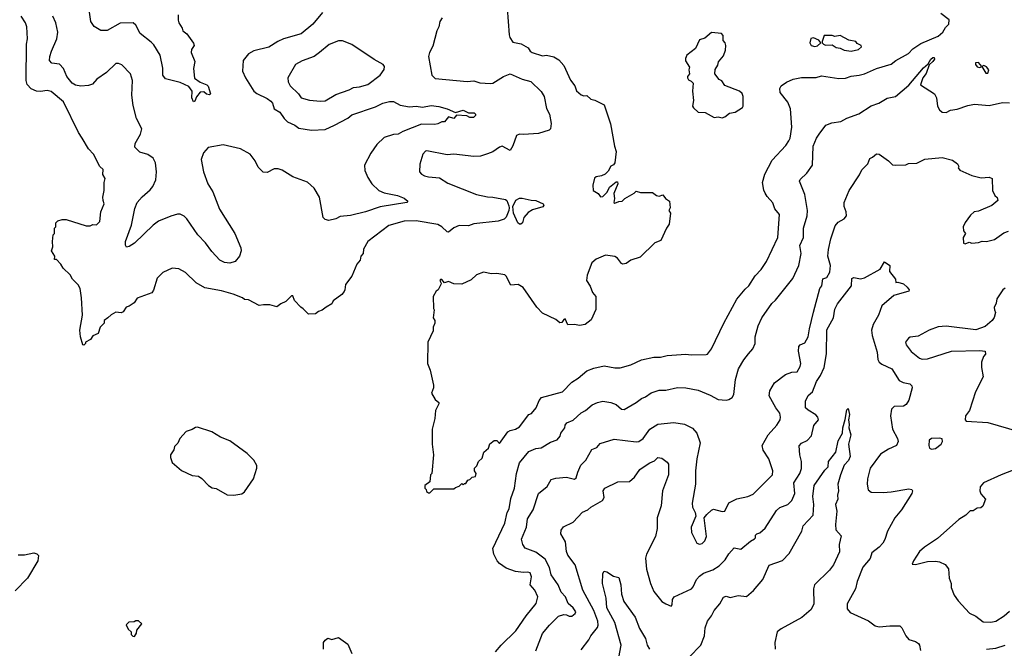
# Model space of a CAD drawing. Extents: x 1678759 to 1859541, y 384609 to 522867.
# Tile 35 of 256: x 1766480 to 1773818, y 389042 to 393728. Entities that reach past the tile are written whole.
import ezdxf

# ---------------------------------------------------------------- set-up
doc = ezdxf.new("R2010")
doc.units = 0

msp = doc.modelspace()

# ---------------------------------------------------------------- linework, layer by layer
at = {"layer": '0CON20XD'}
for points in [[(1769627.7, 393742.3), (1769610, 393715), (1769603.3, 393675), (1769588.8, 393645), (1769558.8, 393531.2), (1769534, 393485), (1769526, 393455), (1769551.2, 393315), (1769575, 393290), (1769815, 393267.5), (1769865, 393272.2), (1769908.3, 393258.3), (1769987.4, 393252.6), (1770005, 393255.6), (1770085, 393305.8), (1770135, 393324.4), (1770225, 393284.5), (1770287.9, 393267.9), (1770365, 393193.8), (1770387.8, 393155), (1770406.6, 393066.6), (1770428.1, 393025), (1770440, 392955), (1770435.8, 392915), (1770425, 392904.3), (1770345, 392880), (1770235, 392873.1), (1770205, 392874.5), (1770181.5, 392865), (1770155, 392789.2), (1770135, 392753.3), (1770075, 392786), (1770055, 392779.2), (1770005, 392743.3), (1769965, 392727.8), (1769915, 392712.2), (1769865, 392708.1), (1769715, 392727.1), (1769665, 392720.8), (1769515, 392751.2), (1769502.7, 392747.3), (1769483.2, 392726.8), (1769462.3, 392652.3), (1769460, 392595), (1769475, 392576), (1769495.5, 392565.5), (1769525, 392555.7), (1769609.1, 392549.1), (1769670.4, 392510.4), (1769885, 392424.5), (1769965, 392406.7), (1770005, 392405.6), (1770099.2, 392389.2), (1770109.7, 392379.7), (1770125, 392340), (1770128.6, 392325), (1770123.8, 392306.2), (1770104.4, 392255.6), (1770089.1, 392240.9), (1770044.6, 392225.4), (1769865, 392206.4), (1769825, 392192.7), (1769755, 392193.8), (1769715, 392175.6), (1769675, 392144.4), (1769665, 392146), (1769625.8, 392185), (1769595, 392202.2), (1769435, 392230), (1769345, 392226.4), (1769230, 392195), (1769073.3, 392075), (1769041.2, 392018.8), (1769040, 391985), (1769022.5, 391965), (1769016.7, 391935), (1768991.2, 391905), (1768955, 391817.5), (1768906.7, 391755), (1768903.8, 391715), (1768897.3, 391702.7), (1768879.5, 391680.5), (1768817, 391633), (1768805, 391610), (1768764.2, 391585.8), (1768735, 391562.5), (1768706.4, 391553.6), (1768685, 391536.2), (1768633, 391533), (1768593, 391573), (1768574.1, 391584.1), (1768527.5, 391635), (1768515, 391670), (1768505, 391670), (1768463.6, 391626.4), (1768425, 391610), (1768395, 391587.5), (1768345, 391603.3), (1768296.4, 391603.6), (1768265, 391596.7), (1768185, 391638.8), (1768155, 391642.5), (1768140, 391655), (1768071.7, 391681.7), (1767983.9, 391706.1), (1767858.3, 391728.3), (1767795.7, 391765.7), (1767715, 391843.3), (1767665, 391871.2), (1767615, 391876.7), (1767547, 391843), (1767505, 391802.5), (1767477.3, 391712.7), (1767465, 391691.2), (1767355, 391652.5), (1767331.7, 391618.3), (1767295, 391592.5), (1767273.6, 391586.4), (1767250, 391550), (1767235, 391543.3), (1767195, 391547.5), (1767161.7, 391528.3), (1767137.5, 391505), (1767110, 391485), (1767110, 391465), (1767080, 391435), (1767065, 391390), (1767025, 391372.5), (1767006.4, 391343.6), (1766970, 391325), (1766970, 391315), (1766958.3, 391301.7), (1766950, 391305), (1766933.6, 391363.6), (1766927.5, 391415), (1766946.7, 391525), (1766940, 391655), (1766930, 391725), (1766915, 391752.5), (1766873.9, 391793.9), (1766855, 391827.5), (1766802.5, 391875), (1766786.4, 391906.4), (1766755, 391940), (1766740, 391940), (1766742.5, 391965), (1766717.5, 392005), (1766727.5, 392035), (1766723.3, 392075), (1766730, 392125), (1766740, 392135), (1766740, 392175), (1766750, 392185), (1766750, 392215), (1766765, 392230), (1766795, 392240), (1766825, 392240), (1766975, 392192.5), (1767005, 392192.5), (1767025, 392202.5), (1767051.7, 392198.3), (1767076.7, 392225), (1767083.6, 392296.4), (1767110, 392355), (1767100.7, 392380.7), (1767100, 392405), (1767110, 392455), (1767108.8, 392515), (1767116.2, 392545), (1767100, 392575), (1767100.7, 392610.7), (1767076.7, 392635), (1767030, 392725), (1766993.3, 392765), (1766945.8, 392845.8), (1766917.3, 392887.3), (1766805, 393115.8), (1766715, 393194.2), (1766685, 393200), (1766635, 393192.5), (1766605, 393196.5), (1766565, 393212.9), (1766534.5, 393245), (1766528.2, 393275), (1766531.4, 393545), (1766537.1, 393585), (1766533.8, 393675), (1766522, 393705), (1766490, 393755)], [(1768736.8, 393783.2), (1768665, 393695.8), (1768577.6, 393622.4), (1768445, 393584.5), (1768403.5, 393566.5), (1768336, 393524), (1768225, 393497.1), (1768185.5, 393474.5), (1768145.8, 393425), (1768139.4, 393345), (1768161.9, 393295), (1768225.6, 393195), (1768247.4, 393177.4), (1768325, 393140.5), (1768350.8, 393120.8), (1768363.3, 393105), (1768376, 393065), (1768419.3, 393039.3), (1768450.8, 392990.8), (1768475, 392967.8), (1768531.2, 392941.2), (1768560.3, 392920.3), (1768653.9, 392903.9), (1768755, 392910), (1768825, 392940.9), (1768925, 392994.5), (1768955, 393019.6), (1769132.1, 393077.9), (1769185, 393106.5), (1769235, 393119.2), (1769265, 393117.5), (1769315, 393090), (1769385, 393078.6), (1769435, 393083.5), (1769482.7, 393077.3), (1769545, 393087.5), (1769602.1, 393082.1), (1769665, 393064), (1769727, 393037), (1769785, 393054.2), (1769825, 393033.3), (1769867.5, 393035), (1769876.7, 393025), (1769876.7, 393013.3), (1769861.7, 392998.3), (1769835, 393000), (1769812, 393012), (1769735, 393017.5), (1769715, 392992.5), (1769675, 393003.3), (1769645, 392967.5), (1769625, 392966.7), (1769595, 392951.4), (1769573.2, 392946.8), (1769475, 392950), (1769335, 392894.4), (1769300, 392875), (1769265, 392873.3), (1769195, 392851.4), (1769142.2, 392797.8), (1769095.6, 392734.4), (1769050, 392645), (1769050.8, 392605), (1769075, 392551.2), (1769104.6, 392504.6), (1769155, 392455.7), (1769195, 392437.5), (1769295, 392416.7), (1769345, 392397.1), (1769373.3, 392375), (1769363.8, 392365), (1769166.9, 392333.1), (1769056.7, 392295), (1768945, 392268.5), (1768868.3, 392261.7), (1768835, 392244.2), (1768782.3, 392232.3), (1768755, 392240), (1768740.8, 392255), (1768713.5, 392405), (1768675, 392473.1), (1768625, 392516.9), (1768515, 392557.2), (1768435, 392605.5), (1768405, 392617.1), (1768375, 392615.4), (1768325, 392588.5), (1768295, 392592.7), (1768257.8, 392627.8), (1768233.8, 392675), (1768196.5, 392725), (1768125, 392766.4), (1767995, 392796.2), (1767883.8, 392775), (1767850, 392735), (1767831.9, 392685), (1767850.6, 392595), (1767880.6, 392505), (1767918.1, 392445), (1767969.4, 392315), (1768081.9, 392135), (1768127.6, 392027.6), (1768130, 392005), (1768118.8, 391965), (1768084.4, 391925.6), (1768045, 391912.9), (1768005, 391917.1), (1767970.8, 391935), (1767910.6, 392000.6), (1767865, 392064.4), (1767807.1, 392125), (1767724.7, 392244.7), (1767705, 392263.1), (1767675, 392277.5), (1767655, 392277.8), (1767605, 392263.1), (1767515, 392226.4), (1767474.2, 392195.8), (1767335, 392061.9), (1767295, 392037.5), (1767275, 392033.3), (1767268, 392048), (1767268.1, 392075), (1767313.2, 392196.8), (1767338.3, 392321.7), (1767354.7, 392365.3), (1767391.5, 392408.5), (1767451.1, 392458.9), (1767471.5, 392485), (1767494.6, 392535), (1767499.3, 392595), (1767490.7, 392660.7), (1767475.3, 392695.3), (1767435, 392723.6), (1767375, 392740), (1767337.3, 392777.3), (1767340.6, 392805), (1767380, 392875), (1767388.8, 392915), (1767351.3, 392991.3), (1767325, 393087.5), (1767316.2, 393166.2), (1767320.8, 393275), (1767304.3, 393325), (1767240.9, 393390.9), (1767215, 393402.5), (1767195, 393400.8), (1767125.8, 393335), (1767055, 393285.6), (1767021.5, 393248.5), (1766993.1, 393236.9), (1766935, 393232.5), (1766895, 393241.1), (1766870.9, 393255), (1766831.1, 393305), (1766805.4, 393365), (1766775, 393396.7), (1766720, 393405), (1766702.2, 393425), (1766704.5, 393454.5), (1766717.5, 393495), (1766755.4, 393585), (1766762.9, 393635), (1766748.9, 393705), (1766726.2, 393755)], [(1767659.4, 393765), (1767660, 393725), (1767666.4, 393705), (1767691.4, 393665), (1767695.9, 393645.9), (1767725, 393623.3), (1767774.4, 393554.4), (1767779.2, 393535), (1767760, 393505), (1767758, 393485), (1767785.9, 393415.9), (1767775.8, 393365), (1767783.5, 393293.5), (1767825, 393263.8), (1767875, 393242.5), (1767883.6, 393233.6), (1767902.5, 393175), (1767895, 393167.5), (1767873, 393173), (1767851.7, 393191.7), (1767825, 393187.5), (1767797.7, 393152.3), (1767785, 393120), (1767775, 393116.7), (1767761.9, 393145), (1767763.8, 393195), (1767739.5, 393229.5), (1767675, 393260), (1767565, 393288), (1767547.1, 393315), (1767546, 393366), (1767526.1, 393465), (1767479.9, 393539.9), (1767460.6, 393560.6), (1767376.7, 393626.7), (1767345, 393688), (1767325, 393705.6), (1767227.6, 393702.4), (1767132.3, 393647.7), (1767085, 393648), (1767035, 393678.1), (1767008.9, 393715), (1766998.6, 393785)], [(1770113.6, 393815), (1770126.2, 393615), (1770132.3, 393595), (1770155, 393562), (1770217.5, 393547.5), (1770267.9, 393517.9), (1770284.6, 393494.6), (1770300, 393485), (1770375, 393458.8), (1770405, 393463.8), (1770461.2, 393451.2), (1770498.2, 393428.2), (1770535, 393386.7), (1770585, 393276.7), (1770616, 393235), (1770628.3, 393198.3), (1770665, 393167.5), (1770685, 393160), (1770705, 393162.5), (1770735, 393136.7), (1770765, 393128.8), (1770835, 393093.3), (1770882.7, 392952.7), (1770911.2, 392785), (1770926, 392745), (1770915, 392662.5), (1770905, 392647.5), (1770885, 392637.5), (1770865, 392600), (1770843, 392577), (1770815, 392563.3), (1770775, 392557.5), (1770763.9, 392546.1), (1770750, 392495), (1770753.3, 392455), (1770791.7, 392431.7), (1770807, 392407), (1770825, 392409.2), (1770856.8, 392443.2), (1770875, 392480), (1770925, 392520), (1770935, 392520), (1770936.7, 392505), (1770908.3, 392431.7), (1770912.5, 392395), (1770907.5, 392365), (1770915, 392360), (1770945, 392372.5), (1770970, 392375), (1770990, 392395), (1771060, 392435), (1771075, 392450), (1771105, 392440), (1771195, 392440), (1771225, 392417.5), (1771245, 392413.3), (1771271.7, 392421.7), (1771292.5, 392395), (1771323.3, 392375), (1771327.5, 392325), (1771317.5, 392305), (1771330, 392285), (1771320, 392205), (1771300, 392175), (1771257.5, 392082.5), (1771214.2, 392065.8), (1771102.5, 391957.5), (1771035, 391936), (1770999.5, 391910.5), (1770975, 391906.2), (1770965, 391911.2), (1770935, 391950), (1770915, 391963.8), (1770845, 391973.8), (1770775, 391943.3), (1770744.4, 391915), (1770709.4, 391825), (1770704.2, 391784.2), (1770730.7, 391740.7), (1770748.8, 391695), (1770773.3, 391665), (1770772.7, 391567.3), (1770739.5, 391490.5), (1770695, 391456.7), (1770650.7, 391449.3), (1770613.9, 391456.1), (1770565, 391452.5), (1770545, 391497.5), (1770535, 391492.5), (1770520, 391470), (1770505, 391467.5), (1770475, 391493.3), (1770375, 391540), (1770334.2, 391584.2), (1770231.2, 391731.2), (1770195, 391753.3), (1770139.3, 391749.3), (1770105, 391817.5), (1770095, 391826.7), (1770035, 391836.2), (1769995, 391833.8), (1769935, 391846.2), (1769885, 391827.5), (1769845, 391788), (1769775, 391757.5), (1769715, 391758.8), (1769675.8, 391775.8), (1769645, 391767.5), (1769625, 391792.5), (1769615, 391792.5), (1769610, 391785), (1769620, 391765), (1769617.5, 391755), (1769597.5, 391715), (1769582.5, 391705), (1769560, 391665), (1769562.5, 391575), (1769567.5, 391565), (1769560, 391505), (1769572.5, 391485), (1769572.5, 391465), (1769560, 391435), (1769561.7, 391408.3), (1769522.5, 391325), (1769520, 391165), (1769538.8, 391115), (1769563.6, 391003.6), (1769563.3, 390985), (1769548.8, 390945), (1769577, 390897), (1769603.3, 390875), (1769603.3, 390865), (1769578.8, 390815), (1769573.3, 390755), (1769553.8, 390675), (1769552.5, 390565), (1769562.5, 390485), (1769550, 390345), (1769540, 390335), (1769537, 390283), (1769500, 390255), (1769500, 390235), (1769510, 390225), (1769511.7, 390211.7), (1769525, 390200), (1769535, 390200)], [(1769535, 390200), (1769565, 390230), (1769715, 390230), (1769728.3, 390241.7), (1769755, 390250), (1769775, 390270), (1769785, 390260), (1769795, 390270), (1769805, 390270), (1769820, 390295), (1769835, 390300), (1769851.7, 390318.3), (1769876.4, 390323.6), (1769882.5, 390345), (1769870, 390365), (1769870, 390385), (1769887, 390403), (1769900, 390435), (1769925, 390460), (1769937.5, 390505), (1769972.5, 390535), (1769983.6, 390566.4), (1770015, 390592.5), (1770035, 390592.5), (1770055, 390570), (1770118, 390655), (1770135, 390667.1), (1770175, 390675.8), (1770205, 390693.1), (1770275, 390786), (1770295, 390793.8), (1770329.5, 390835), (1770351.5, 390888.5), (1770368.6, 390911.4), (1770525, 390953.8), (1770595, 391026.7), (1770642.5, 391055), (1770705, 391110), (1770758.3, 391131.7), (1770835, 391147.5), (1770915, 391133.3), (1770955, 391133.8), (1771035, 391156.2), (1771113.9, 391193.9), (1771205, 391211.4), (1771255, 391212.9), (1771305, 391225.8), (1771445, 391234), (1771485, 391228.8), (1771595, 391231.4), (1771606.2, 391235), (1771636.2, 391273.8), (1771727.1, 391465), (1771824.5, 391645), (1771885, 391720), (1771912.5, 391745), (1771961.7, 391818.3), (1772005.6, 391865), (1772044.4, 391925), (1772128.5, 392105), (1772141.9, 392275), (1772107.2, 392317.2), (1772092.6, 392362.6), (1772050.2, 392410.2), (1772035, 392436.2), (1772025, 392457.5), (1772015.6, 392515), (1772032.2, 392577.8), (1772088.6, 392681.4), (1772188.6, 392791.4), (1772212.2, 392825), (1772220.9, 392845), (1772235, 392927.5), (1772222.9, 393065), (1772205, 393113.3), (1772148.1, 393185), (1772144.3, 393215), (1772155, 393236), (1772195, 393262.9), (1772243.3, 393285), (1772305, 393297.1), (1772415, 393298.6), (1772455, 393310), (1772585, 393290.5), (1772635, 393292.2), (1772675, 393308.5), (1772735, 393314.4), (1772775, 393325.6), (1772865.3, 393364.7), (1772975, 393398.1), (1773008.6, 393425), (1773103.4, 393476.6), (1773135, 393511.1), (1773195, 393550.6), (1773325, 393604.6), (1773358.9, 393635), (1773379.8, 393670.2), (1773404, 393695), (1773407.4, 393727.4), (1773343.3, 393775)], [(1771715, 392996.7), (1771735, 393003.8), (1771769.3, 393030.7), (1771811.7, 393038.3), (1771866.7, 393075), (1771872.5, 393085), (1771872.5, 393155), (1771865, 393177.5), (1771845, 393196.7), (1771735, 393237.5), (1771713, 393273), (1771693.6, 393283.6), (1771660, 393325), (1771663.6, 393356.4), (1771681.7, 393388.3), (1771686.7, 393415), (1771725, 393460), (1771739.3, 393500.7), (1771742.5, 393535), (1771737, 393557), (1771723, 393573), (1771721.7, 393611.7), (1771710, 393625), (1771635, 393632.5), (1771585, 393590), (1771545, 393577.5), (1771515, 393512.5), (1771452.5, 393465), (1771440.7, 393439.3), (1771440.7, 393420.7), (1771472.5, 393375), (1771467.5, 393355), (1771472.5, 393325), (1771457.5, 393305), (1771457.5, 393295), (1771465, 393280), (1771485, 393270), (1771497.5, 393255), (1771493.8, 393195), (1771500, 393125), (1771493.3, 393085), (1771500.7, 393070.7), (1771535, 393040), (1771587, 393037), (1771655, 392998.8), (1771685, 393003.3), (1771715, 392996.7)], [(1772675, 393494.2), (1772730, 393505), (1772752.5, 393525), (1772750, 393535), (1772720.7, 393550.7), (1772710, 393565), (1772660, 393575), (1772595, 393610), (1772555, 393602.5), (1772535, 393610), (1772475, 393610), (1772460, 393565), (1772460, 393555), (1772470, 393545), (1772485, 393538.8), (1772535, 393540), (1772565, 393522), (1772595, 393516.2), (1772625, 393502), (1772675, 393494.2)], [(1768720.5, 393120.5), (1768755, 393124.2), (1768835, 393171.4), (1768935, 393204.3), (1768967.9, 393222.1), (1769013, 393227), (1769075, 393245.7), (1769165.8, 393315), (1769196.1, 393356.1), (1769198.3, 393378.3), (1769187.5, 393395), (1769121.3, 393431.3), (1768955, 393544.2), (1768885, 393570.8), (1768855, 393570.6), (1768785.5, 393544.5), (1768715, 393482.9), (1768673.8, 393455), (1768585, 393421.1), (1768536, 393395), (1768477.5, 393295), (1768480.6, 393265), (1768494.3, 393235), (1768557.8, 393175), (1768576.5, 393146.5), (1768639.1, 393129.1), (1768720.5, 393120.5)], [(1772405, 393528.8), (1772425, 393533.3), (1772450, 393555), (1772436.4, 393576.4), (1772395, 393592.5), (1772375, 393587.5), (1772367.5, 393555), (1772377, 393537), (1772405, 393528.8)], [(1770026.8, 389015), (1770067.1, 389065), (1770177.1, 389172.9), (1770254.8, 389285.2), (1770329.1, 389375), (1770340, 389425), (1770318.1, 389475), (1770283.8, 389515), (1770293.8, 389575), (1770284.5, 389604.5), (1770265, 389610.5), (1770235, 389607.7), (1770175, 389614.7), (1770105, 389638.4), (1770055, 389674.2), (1770038.4, 389695), (1770013.2, 389745), (1770006.6, 389785), (1770096.2, 389975), (1770112.5, 390055), (1770127.1, 390082.9), (1770140.7, 390159.3), (1770167.7, 390235), (1770181.5, 390345), (1770205.6, 390425), (1770275, 390508.5), (1770325, 390531.5), (1770365, 390537.5), (1770435, 390578.6), (1770485, 390596), (1770507.3, 390622.7), (1770513.3, 390645), (1770541.1, 390685), (1770544.5, 390704.5), (1770556.6, 390723.4), (1770605, 390743.1), (1770665, 390797.1), (1770696, 390815), (1770745, 390856.9), (1770784.7, 390875.3), (1770825, 390883.8), (1770885, 390875.4), (1770925, 390858.9), (1770965, 390824.2), (1770985, 390822.5), (1771075, 390874.3), (1771114.6, 390905.4), (1771143.7, 390916.3), (1771185, 390946.9), (1771245, 390966.9), (1771295, 390966.9), (1771383, 390987), (1771445, 390984.4), (1771535, 390966.9), (1771625, 390930), (1771685, 390896), (1771745, 390892), (1771765, 390896.2), (1771788.3, 390911.7), (1771802, 390935), (1771814.4, 391045), (1771835.8, 391125), (1771877, 391193), (1771912.2, 391237.8), (1771944.2, 391275), (1771960, 391315), (1771961.4, 391365), (1771984, 391445), (1772010, 391505), (1772085, 391612), (1772112.4, 391637.6), (1772240.3, 391799.7), (1772286.9, 391895), (1772304.4, 391985), (1772293.8, 392046.2), (1772321.4, 392105), (1772321.1, 392175), (1772348.9, 392265), (1772351.5, 392305), (1772330.6, 392425), (1772291.4, 392525), (1772295, 392536), (1772345, 392583.8), (1772387.3, 392642.7), (1772392.5, 392785), (1772416.9, 392845), (1772436.9, 392875), (1772488, 392942), (1772531.7, 392958.3), (1772599.7, 392970.3), (1772645, 392994.3), (1772732.2, 393027.8), (1772825, 393085.8), (1772883.6, 393106.4), (1772945, 393144), (1773006.7, 393155), (1773105, 393240.4), (1773215, 393369.1), (1773251.2, 393398.8), (1773270.6, 393435), (1773285, 393447.1), (1773295.9, 393445.9), (1773296.9, 393435), (1773285, 393415.8), (1773257.3, 393392.7), (1773235, 393326.7), (1773210.4, 393295), (1773192.7, 393242.7), (1773296.7, 393175), (1773311.4, 393145), (1773319.4, 393085), (1773335, 393056.2), (1773355, 393038), (1773385, 393037.1), (1773417.5, 393055), (1773465, 393062.2), (1773545, 393089.6), (1773595, 393099.2), (1773705, 393089.2), (1773805, 393110), (1773855, 393108.1)], [(1773695, 393330), (1773702.5, 393355), (1773685, 393376.7), (1773665, 393386.7), (1773650, 393380), (1773625, 393410), (1773602.5, 393407.5), (1773602.5, 393395), (1773615, 393377.5), (1773635, 393372.5), (1773650, 393380), (1773680, 393330), (1773695, 393330)], [(1770327, 389023), (1770375, 389153.3), (1770426.9, 389215), (1770495, 389280.8), (1770535, 389294.2), (1770555, 389292), (1770575, 389280.6), (1770595, 389281.4), (1770619.1, 389300.9), (1770624, 389315), (1770604.2, 389345), (1770567, 389377), (1770548.1, 389425), (1770515, 389460), (1770491.8, 389515), (1770440.4, 389590.4), (1770427.5, 389645), (1770396.6, 389706.6), (1770325, 389758), (1770247.6, 389787.6), (1770228.6, 389815), (1770218.1, 389855), (1770255.5, 389945), (1770265, 390006.7), (1770306.4, 390075), (1770345, 390195.8), (1770411.7, 390248.3), (1770440.3, 390299.7), (1770475, 390310.8), (1770555, 390317.5), (1770615, 390302.9), (1770626.2, 390313.8), (1770638.1, 390355), (1770662.1, 390407.9), (1770697.8, 390445), (1770744.3, 390525), (1770780.5, 390539.5), (1770805, 390569.2), (1770909.1, 390600.9), (1771075, 390581.8), (1771095, 390584.5), (1771125, 390606.7), (1771175, 390675.7), (1771236.3, 390713.7), (1771355, 390726.5), (1771435, 390713.1), (1771492.5, 390682.5), (1771525.5, 390645.5), (1771551.4, 390575), (1771526.9, 390455), (1771515.6, 390364.4), (1771516.7, 390265), (1771490.8, 390125), (1771494.2, 390095), (1771514.3, 390055), (1771517.7, 390027.7), (1771484.2, 389945), (1771485.8, 389905), (1771525.8, 389825.8), (1771545, 389818), (1771566.4, 389823.6), (1771585, 389843.8), (1771597.1, 389875), (1771580, 390015), (1771599.5, 390040.5), (1771635, 390073.1), (1771651.1, 390078.9), (1771715, 390062.5), (1771734.4, 390065.6), (1771765, 390127.1), (1771824, 390156), (1771905.4, 390174.6), (1771945, 390190), (1772088.8, 390335), (1772091.2, 390365), (1772063.3, 390455), (1772019.3, 390519.3), (1772013.3, 390555), (1772057, 390633), (1772122, 390705), (1772148, 390745), (1772150, 390765), (1772144, 390795), (1772114.3, 390835), (1772064.2, 390925), (1772069.4, 390960.6), (1772105, 391021.2), (1772186.1, 391083.9), (1772235, 391100), (1772275, 391104), (1772295, 391144), (1772300, 391165), (1772283.6, 391256.4), (1772285, 391292.5), (1772295, 391304.2), (1772330.4, 391319.6), (1772356.9, 391363.1), (1772364.8, 391425), (1772395, 391548), (1772443.1, 391725), (1772456.4, 391743.6), (1772465, 391797.5), (1772495, 391807.5), (1772518.2, 391845), (1772521.8, 391895), (1772502.7, 391965), (1772507.6, 392015), (1772524.3, 392095.7), (1772558.2, 392191.8), (1772579.9, 392220.1), (1772624, 392245), (1772640.8, 392265), (1772639.5, 392295), (1772623.9, 392335), (1772624.8, 392365.2), (1772660.3, 392455), (1772737.3, 392572.7), (1772755, 392609.5), (1772800.8, 392655), (1772815, 392693.3), (1772835, 392702.5), (1772865, 392728.8), (1772886.1, 392726.1), (1772955, 392676.7), (1772985, 392647.5), (1773005, 392644), (1773083, 392647), (1773103.9, 392656.1), (1773165, 392658.6), (1773225, 392688.5), (1773355, 392700.5), (1773430.8, 392680.8), (1773467.5, 392655), (1773477.5, 392635), (1773472.5, 392625), (1773485, 392607.5), (1773575, 392566.2), (1773645, 392548.8), (1773703.9, 392553.9), (1773726.7, 392545), (1773728.8, 392455), (1773747, 392417), (1773763.6, 392403.6), (1773768.3, 392381.7), (1773725, 392343.3), (1773625, 392300), (1773594.1, 392295.9), (1773565, 392270), (1773525, 392217.5), (1773511.2, 392185), (1773513.3, 392155), (1773528.8, 392135), (1773511.2, 392105), (1773513.6, 392063.6), (1773525, 392057.5), (1773555, 392068.8), (1773575, 392063.3), (1773625, 392066.7), (1773651.7, 392078.3), (1773685, 392073.8), (1773745, 392088.8), (1773815, 392140), (1773849.1, 392150.9)], [(1770215, 392204.2), (1770205, 392204.3), (1770192.9, 392215), (1770160.6, 392285), (1770155.8, 392335), (1770177.1, 392382.9), (1770205, 392396.9), (1770225, 392398.9), (1770292.3, 392382.3), (1770325, 392381.4), (1770380, 392355), (1770386.2, 392345), (1770377.8, 392332.2), (1770300.3, 392309.7), (1770269.1, 392290.9), (1770235.9, 392254.1), (1770226, 392215), (1770215, 392204.2)], [(1770665, 389030), (1770721.4, 389105), (1770737.1, 389135), (1770785, 389196), (1770791.5, 389215), (1770788.4, 389245), (1770757.8, 389325), (1770676.2, 389475), (1770620, 389665), (1770565.5, 389735.5), (1770555.7, 389765), (1770546.9, 389835), (1770512.9, 389895), (1770515, 389922.5), (1770532.9, 389947.1), (1770605, 389982.9), (1770675, 390058), (1770713.3, 390075), (1770735.5, 390094.5), (1770824, 390145), (1770834.2, 390165.8), (1770827.5, 390215), (1770840, 390235), (1770937.6, 390282.4), (1771025, 390286.2), (1771061.2, 390318.8), (1771102, 390375), (1771118.3, 390388.3), (1771174.6, 390425.4), (1771210, 390440), (1771235.6, 390464.4), (1771265, 390458.5), (1771305, 390430.8), (1771315.6, 390415), (1771314.5, 390335), (1771269.5, 390215), (1771259.1, 390105), (1771230.5, 390015), (1771230.6, 389935), (1771218.6, 389875), (1771151.4, 389745), (1771144.2, 389715), (1771151.4, 389631.4), (1771180.6, 389525), (1771206.5, 389466.5), (1771265, 389392), (1771295, 389372.5), (1771335, 389357.5), (1771343.3, 389366.7), (1771345.6, 389405), (1771357.1, 389425), (1771485.4, 389484.6), (1771499.1, 389500.9), (1771524.1, 389555.9), (1771545, 389580.6), (1771575, 389601.9), (1771645, 389628.1), (1771692.8, 389657.2), (1771737.8, 389702.2), (1771764.6, 389745.4), (1771805, 389791.2), (1771855, 389780), (1771925, 389840), (1771955, 389857.5), (1771962.5, 389865), (1771963.3, 389885), (1771972.5, 389895), (1771995, 389903.3), (1772035, 389936.7), (1772119.3, 390070.7), (1772145, 390090.6), (1772205, 390114.4), (1772235.2, 390144.8), (1772255.3, 390195), (1772249.3, 390275), (1772294.7, 390345.3), (1772306.7, 390383.3), (1772305.3, 390435), (1772293.6, 390485), (1772287.9, 390552.1), (1772305, 390571.9), (1772349.2, 390590.8), (1772381.2, 390625), (1772397.3, 390702.7), (1772432.5, 390745), (1772428.1, 390765), (1772411.7, 390781.7), (1772355, 390816.4), (1772335.5, 390835), (1772335.3, 390885), (1772355, 390926.9), (1772388.1, 390955), (1772418, 391032), (1772447.9, 391075), (1772474.6, 391135), (1772491.7, 391238.3), (1772494.7, 391415.3), (1772544.7, 391505.3), (1772555, 391570), (1772575, 391611.2), (1772677.5, 391745), (1772681.4, 391798.6), (1772695, 391806.2), (1772745, 391796.2), (1772775.5, 391804.5), (1772892.5, 391867.5), (1772925, 391922.5), (1772965.5, 391895.5), (1772961.9, 391851.9), (1773007.5, 391795), (1773010, 391770), (1773025, 391772.5), (1773065, 391759.2), (1773093.8, 391733.8), (1773108, 391715), (1773106.7, 391705), (1772995, 391672.9), (1772904.5, 391595.5), (1772879.6, 391525), (1772839.6, 391455), (1772827.5, 391415), (1772831.9, 391375), (1772869.2, 391249.2), (1772874.6, 391195), (1772885, 391175.8), (1772905, 391160), (1772979.2, 391125), (1773035, 391039.2), (1773063.3, 391023.3), (1773113.6, 391013.6), (1773128.3, 390998.3), (1773131.1, 390985), (1773105, 390892.5), (1773085, 390858.8), (1773065, 390846.9), (1772995.6, 390844.4), (1772977.5, 390825), (1772969.5, 390775), (1772983.6, 390675), (1773020.8, 390605), (1773025.6, 390585), (1773015, 390554.4), (1772954.3, 390525.7), (1772895, 390490), (1772816.9, 390385), (1772797.7, 390305), (1772794.6, 390264.6), (1772803.7, 390223.7), (1772825.6, 390205.6), (1772914.6, 390204.6), (1772975, 390208.5), (1773105, 390230.8), (1773127.5, 390225), (1773132.5, 390215), (1773128.8, 390195), (1773051.5, 390075), (1773002.5, 390015), (1772947.3, 389915), (1772927.6, 389852.4), (1772911.9, 389825), (1772885.8, 389795), (1772830, 389755), (1772817.4, 389712.6), (1772763.9, 389646.1), (1772720.7, 389539.3), (1772709.2, 389485), (1772646.7, 389373.3), (1772645.9, 389335.9), (1772669.5, 389309.5), (1772805, 389247.5), (1772855, 389210), (1772885, 389201.2), (1772965, 389210), (1773039.7, 389209.7), (1773054.3, 389194.3), (1773083.8, 389135), (1773105, 389107.5), (1773155, 389092.5), (1773177.7, 389077.7), (1773186.7, 389065), (1773193.8, 389025)], [(1773823, 391727), (1773806.7, 391715), (1773762.3, 391647.7), (1773757.5, 391615), (1773743, 391583), (1773743.3, 391565), (1773752.5, 391545), (1773740.7, 391509.3), (1773726.7, 391485), (1773675, 391440), (1773605, 391416.2), (1773383.9, 391443.9), (1773325, 391437.5), (1773257.3, 391412.7), (1773175, 391369.2), (1773115, 391361.2), (1773103.3, 391355), (1773082, 391325), (1773086, 391305), (1773124.3, 391255), (1773184.6, 391204.6), (1773205, 391198.1), (1773245, 391200.9), (1773425, 391257.1), (1773635, 391263.3), (1773675, 391257.5), (1773677.5, 391235), (1773663, 391217), (1773647.5, 391175), (1773647.5, 391135), (1773660, 391065), (1773604, 390955), (1773558.8, 390815), (1773528.8, 390775), (1773526.4, 390746.4), (1773532.5, 390735), (1773695, 390726.2), (1773925, 390657.5)], [(1771470, 388975), (1771555, 389064.5), (1771583.1, 389135), (1771588.9, 389195), (1771604.5, 389244.5), (1771636.4, 389283.6), (1771656, 389325), (1771696.4, 389373.6), (1771725, 389422.5), (1771745, 389431.8), (1771775, 389420), (1771835, 389435.7), (1771895, 389428), (1771947.7, 389472.3), (1772016.7, 389555), (1772065, 389662.5), (1772165, 389697.1), (1772215, 389750), (1772307.5, 389915), (1772319.4, 389955), (1772392, 390035), (1772399.1, 390115), (1772389.6, 390175), (1772401.5, 390255), (1772480, 390370), (1772504.4, 390395), (1772508.5, 390435), (1772561.9, 390505), (1772580.5, 390589.5), (1772611.1, 390645), (1772613.7, 390686.3), (1772632.7, 390747.3), (1772645, 390820), (1772655, 390830), (1772664, 390785), (1772656, 390745), (1772660.5, 390710.5), (1772660, 390685), (1772673, 390633), (1772657.5, 390565), (1772668.3, 390471.7), (1772656.9, 390443.1), (1772622.9, 390407.1), (1772596.7, 390335), (1772577.7, 390265), (1772580.8, 390215), (1772574, 390185), (1772575.6, 390155), (1772560.5, 390115), (1772568.9, 390065), (1772559.4, 389965), (1772562.5, 389925), (1772600.5, 389880.5), (1772585.8, 389815), (1772588.3, 389761.7), (1772544.5, 389665.5), (1772514.2, 389625), (1772402, 389515), (1772394.3, 389485), (1772397.3, 389372.7), (1772379.1, 389330.9), (1772308.6, 389271.4), (1772153.6, 389186.4), (1772124.2, 389165), (1772108.5, 389085), (1772110.6, 389035)], [(1768075, 390184), (1768135, 390194), (1768155, 390208.8), (1768222, 390305), (1768248, 390385), (1768245.8, 390405.8), (1768225.6, 390445.6), (1768174.5, 390494.5), (1768045, 390588), (1767975.8, 390615.8), (1767912.5, 390655), (1767805, 390690), (1767790.8, 390689.2), (1767765, 390673.3), (1767721.2, 390658.8), (1767673.3, 390605), (1767658.3, 390571.7), (1767633.9, 390546.1), (1767627.7, 390522.3), (1767603.3, 390485), (1767603.3, 390465), (1767616.4, 390426.4), (1767685, 390367.5), (1767765, 390330), (1767812.5, 390325), (1767837.7, 390307.7), (1767887.5, 390255), (1767915, 390237.5), (1767945, 390232.5), (1768025, 390186.7), (1768075, 390184)], [(1773275.8, 390525.8), (1773305, 390532.5), (1773348, 390565), (1773356.2, 390585), (1773353.3, 390603.3), (1773335, 390608.8), (1773275, 390606.2), (1773256.4, 390593.6), (1773254.3, 390555), (1773261.2, 390535), (1773275.8, 390525.8)], [(1773985, 390410.5), (1773795, 390335.4), (1773662, 390275), (1773638, 390245), (1773634, 390215), (1773642.7, 390192.7), (1773676.7, 390155), (1773657, 390103), (1773641.7, 390088.3), (1773615, 390086.7), (1773585, 390066.7), (1773563.9, 390066.1), (1773530, 390035), (1773478.3, 390001.7), (1773319.3, 389860.7), (1773223.2, 389796.8), (1773186.7, 389765), (1773140, 389695), (1773130, 389670), (1773155, 389667.5), (1773245, 389688.8), (1773305, 389690.8), (1773335, 389686), (1773377.3, 389667.3), (1773401.2, 389635), (1773407.1, 389565), (1773420.8, 389525), (1773420.6, 389495), (1773445, 389438.8), (1773472.9, 389395), (1773558, 389305), (1773605, 389282.5), (1773659.4, 389239.4), (1773717.9, 389237.9), (1773755, 389245.5), (1773816.9, 389285), (1773855, 389320)], [(1766469.1, 389739.1), (1766515, 389738.9), (1766585, 389752.9), (1766607, 389747), (1766620, 389735), (1766616, 389695), (1766538.6, 389565), (1766445, 389471.4)], [(1770929.3, 388895), (1770962, 389065), (1770914.7, 389234.7), (1770856.5, 389345), (1770849.2, 389415), (1770822.2, 389525), (1770825, 389600), (1770835, 389617.5), (1770855, 389612.5), (1770905, 389580), (1770945, 389571.2), (1770960, 389515), (1770965.8, 389445.8), (1770982.3, 389392.3), (1771066.2, 389273.8), (1771099.3, 389189.3), (1771143.5, 389115), (1771155.5, 389065), (1771172.5, 389035)], [(1767335, 389130), (1767350, 389155), (1767353, 389177), (1767390, 389225), (1767365, 389247.5), (1767345, 389247.5), (1767331.7, 389238.3), (1767293, 389237), (1767273.6, 389216.4), (1767287.5, 389185), (1767310, 389165), (1767310, 389145), (1767321.7, 389131.7), (1767335, 389130)], [(1768742.5, 389035), (1768743, 389073), (1768743.3, 389085), (1768755, 389102.5), (1768775, 389117.5), (1768805, 389107.5), (1768855, 389122.5), (1768925, 389072.5), (1768953.9, 389003.9)], [(1773685, 389036.7), (1773755, 389043.5), (1773825, 389066.7)]]:
    msp.add_lwpolyline(points, dxfattribs=at)

doc.saveas('drawing.dxf')
